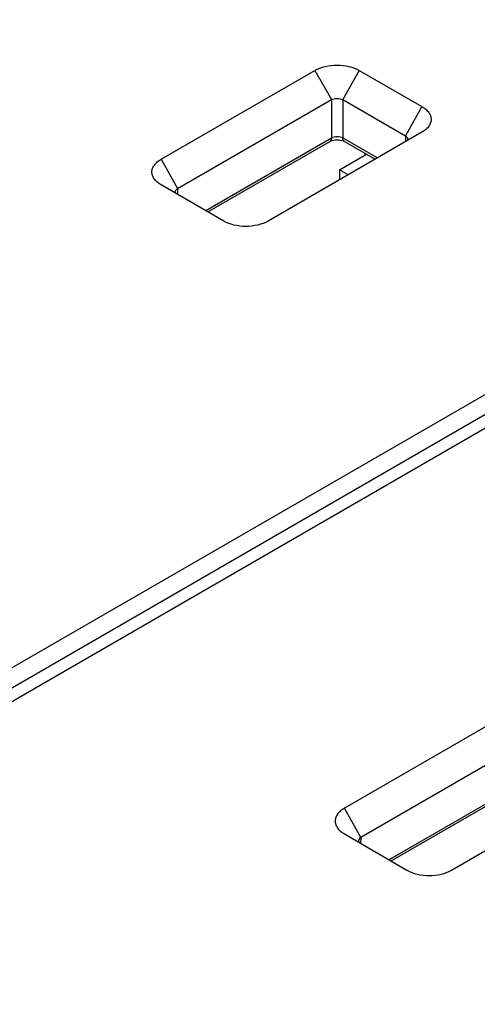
# Model space of a CAD drawing. Header units: inches. Extents: x 0 to 34, y 0 to 22.
# Tile 55 of 71: x 28.874 to 29.099, y 18.215 to 18.699. Entities that reach past the tile are written whole.
import ezdxf

# ---------------------------------------------------------------- set-up
doc = ezdxf.new("R2010")
doc.units = ezdxf.units.IN
doc.header["$LTSCALE"] = 1.87
doc.header["$MEASUREMENT"] = 0
doc.layers.get('0').update_dxf_attribs({"linetype": 'CONTINUOUS'})

msp = doc.modelspace()

# ---------------------------------------------------------------- linework, layer by layer
at = {"color": 7, "linetype": 'CONTINUOUS'}
for p, q in [((29.42121, 18.69906), (28.58452, 18.21597)), ((29.43557, 18.69078), (28.59887, 18.20768)), ((29.42165, 18.68942), (28.58452, 18.20607)), ((28.94305, 18.6305), (29.01866, 18.67415)), ((29.01866, 18.67415), (29.02679, 18.65982)), ((29.04049, 18.67415), (29.03236, 18.65982)), ((29.04049, 18.67415), (29.07127, 18.65638)), ((28.95119, 18.61616), (29.02679, 18.65982)), ((29.02679, 18.65982), (29.02679, 18.64095)), ((29.03236, 18.65982), (29.03236, 18.64095)), ((29.03236, 18.65982), (29.06314, 18.64204)), ((29.07127, 18.65638), (29.06314, 18.64204)), ((29.07127, 18.64377), (28.99567, 18.60012)), ((29.06314, 18.64204), (29.06327, 18.63915)), ((29.07156, 18.64394), (29.07127, 18.64377)), ((28.96496, 18.60525), (29.02679, 18.64095)), ((28.96604, 18.60462), (29.02598, 18.63923)), ((29.03236, 18.64095), (29.04937, 18.63113)), ((29.03317, 18.63923), (29.04829, 18.6305)), ((29.0643, 18.64039), (29.06408, 18.63961)), ((29.03069, 18.62533), (29.04397, 18.63299)), ((29.04322, 18.63343), (29.04322, 18.63256)), ((28.94305, 18.6305), (28.95119, 18.61616)), ((29.03069, 18.62533), (29.03069, 18.62034)), ((29.03501, 18.62283), (29.03069, 18.62533)), ((28.94305, 18.61789), (28.94278, 18.61806)), ((28.97384, 18.60012), (28.94305, 18.61789)), ((28.95024, 18.61374), (28.95003, 18.61451)), ((28.95119, 18.61616), (28.95106, 18.61327)), ((29.13102, 18.36817), (29.03314, 18.31166)), ((29.13915, 18.35384), (29.04127, 18.29732)), ((29.08576, 18.28128), (29.18363, 18.33779)), ((29.05504, 18.28641), (29.13915, 18.33497)), ((29.05613, 18.28578), (29.13834, 18.33325)), ((29.04127, 18.29732), (29.03314, 18.31166)), ((29.03286, 18.29922), (29.03314, 18.29905)), ((29.03314, 18.29905), (29.06392, 18.28128)), ((29.04012, 18.29567), (29.04033, 18.2949)), ((29.04127, 18.29732), (29.04114, 18.29443))]:
    msp.add_line(p, q, dxfattribs=at)
msp.add_lwpolyline([(29.02598, 18.63923), (29.02613, 18.63931), (29.02659, 18.63952), (29.02719, 18.63972), (29.0279, 18.63989), (29.02869, 18.63999), (29.02952, 18.64003), (29.03035, 18.64), (29.03115, 18.6399), (29.03187, 18.63975), (29.03248, 18.63955), (29.03297, 18.63934), (29.03317, 18.63923)], dxfattribs=at)
for points, knots in [([(29.01866, 18.67415), (29.02021, 18.67505), (29.02381, 18.67635), (29.02958, 18.67698), (29.03534, 18.67635), (29.03894, 18.67505), (29.04049, 18.67415)], [0, 0, 0, 0, 0.237353, 0.500214, 0.763035, 1, 1, 1, 1]), ([(29.02679, 18.65982), (29.02719, 18.66001), (29.02812, 18.66029), (29.02958, 18.66043), (29.03103, 18.66029), (29.03196, 18.66001), (29.03236, 18.65982)], [0, 0, 0, 0, 0.235313, 0.500217, 0.765078, 1, 1, 1, 1]), ([(29.07127, 18.65638), (29.07194, 18.65599), (29.07315, 18.65516), (29.07461, 18.65365), (29.07554, 18.65197), (29.0759, 18.6502), (29.07563, 18.64841), (29.07477, 18.64672), (29.07338, 18.64518), (29.0722, 18.64433), (29.07156, 18.64394)], [0, 0, 0, 0, 0.145596, 0.276097, 0.393575, 0.503106, 0.612107, 0.728148, 0.856804, 1, 1, 1, 1]), ([(29.06314, 18.64204), (29.06346, 18.64183), (29.064, 18.64137), (29.06428, 18.6407), (29.0643, 18.64039)], [0, 0, 0, 0, 0.554031, 1, 1, 1, 1]), ([(29.02679, 18.64095), (29.02678, 18.64059), (29.02668, 18.63992), (29.02623, 18.63938), (29.02598, 18.63923)], [0, 0, 0, 0, 0.548535, 1, 1, 1, 1]), ([(29.03236, 18.64095), (29.03196, 18.64117), (29.03104, 18.64148), (29.02957, 18.64163), (29.02811, 18.64148), (29.02719, 18.64117), (29.02679, 18.64095)], [0, 0, 0, 0, 0.236421, 0.5, 0.763578, 1, 1, 1, 1]), ([(29.03317, 18.63923), (29.03292, 18.63938), (29.03247, 18.63992), (29.03237, 18.64059), (29.03236, 18.64095)], [0, 0, 0, 0, 0.451465, 1, 1, 1, 1]), ([(28.94278, 18.61806), (28.94213, 18.61845), (28.94095, 18.6193), (28.93956, 18.62084), (28.9387, 18.62253), (28.93843, 18.62432), (28.93879, 18.6261), (28.93972, 18.62777), (28.94118, 18.62928), (28.94239, 18.63012), (28.94305, 18.6305)], [0, 0, 0, 0, 0.143562, 0.27214, 0.388198, 0.497206, 0.606765, 0.724263, 0.854919, 1, 1, 1, 1]), ([(28.95003, 18.61451), (28.95005, 18.61482), (28.95033, 18.6155), (28.95087, 18.61595), (28.95119, 18.61616)], [0, 0, 0, 0, 0.446338, 1, 1, 1, 1]), ([(28.99567, 18.60012), (28.99412, 18.59922), (28.99051, 18.59792), (28.98475, 18.59729), (28.97899, 18.59792), (28.97539, 18.59922), (28.97384, 18.60012)], [0, 0, 0, 0, 0.237353, 0.500214, 0.763035, 1, 1, 1, 1]), ([(29.03314, 18.31166), (29.03247, 18.31127), (29.03126, 18.31044), (29.02981, 18.30893), (29.02887, 18.30725), (29.02852, 18.30548), (29.02879, 18.30369), (29.02965, 18.302), (29.03104, 18.30047), (29.03221, 18.29961), (29.03286, 18.29922)], [0, 0, 0, 0, 0.145578, 0.276063, 0.393534, 0.503054, 0.612036, 0.728071, 0.856651, 1, 1, 1, 1]), ([(29.04127, 18.29732), (29.04096, 18.29711), (29.04042, 18.29666), (29.04013, 18.29598), (29.04012, 18.29567)], [0, 0, 0, 0, 0.554026, 1, 1, 1, 1]), ([(29.06392, 18.28128), (29.06547, 18.28038), (29.06908, 18.27908), (29.07484, 18.27845), (29.0806, 18.27908), (29.08421, 18.28038), (29.08576, 18.28128)], [0, 0, 0, 0, 0.237307, 0.500124, 0.762919, 1, 1, 1, 1])]:
    msp.add_open_spline(points, degree=3, knots=knots, dxfattribs=at)

doc.saveas('drawing.dxf')
